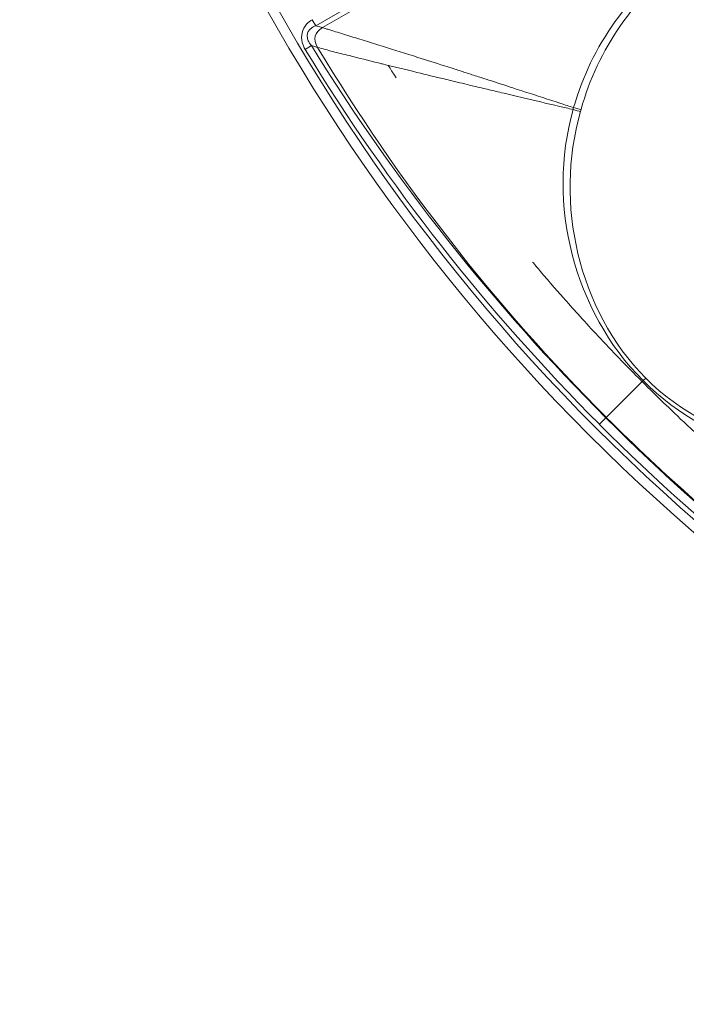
# Model space of a CAD drawing. Header units: inches. Extents: x 2.7 to 14.9, y -4.2 to 15.2.
# Tile 6 of 53: x 10.3 to 11.1, y -4.2 to -3.1. Entities that reach past the tile are written whole.
import ezdxf

# ---------------------------------------------------------------- set-up
doc = ezdxf.new("R2010")
doc.units = ezdxf.units.IN
doc.header["$MEASUREMENT"] = 0
doc.layers.add('Visible (ANSI)', color=7, linetype='Continuous', lineweight=18)
doc.layers.add('Visible Narrow (ANSI)', color=7, linetype='Continuous', lineweight=18)

msp = doc.modelspace()

# ---------------------------------------------------------------- linework, layer by layer
at = {"layer": 'Visible (ANSI)'}
msp.add_line((10.7201, -3.1069), (10.7201, -3.1069), dxfattribs=at)
msp.add_circle((12.5948, -1.9226), 2.3248, dxfattribs=at)
msp.add_open_spline([(10.6242, -3.0773), (10.6222, -3.0781), (10.6202, -3.0792), (10.6186, -3.0805), (10.6175, -3.0814), (10.6165, -3.0824), (10.6158, -3.0835), (10.6154, -3.0841), (10.6151, -3.0846), (10.6149, -3.0852), (10.6143, -3.0864), (10.614, -3.0877), (10.614, -3.089), (10.614, -3.0894), (10.614, -3.0899), (10.614, -3.0903), (10.6141, -3.092), (10.6146, -3.0936), (10.6152, -3.0952), (10.6162, -3.0973), (10.6175, -3.0993), (10.619, -3.1011)], degree=3, knots=[0, 0, 0, 0, 0.2187, 0.2187, 0.2187, 0.356077, 0.356077, 0.356077, 0.420014, 0.420014, 0.420014, 0.550507, 0.550507, 0.550507, 0.593118, 0.593118, 0.593118, 0.761778, 0.761778, 0.761778, 1, 1, 1, 1], dxfattribs=at)
msp.add_open_spline([(10.619, -3.1011), (10.7188, -3.2624), (10.8371, -3.412), (10.9714, -3.5461)], degree=3, dxfattribs=at)
at = {"layer": 'Visible Narrow (ANSI)'}
for p, q in [((11.2888, -2.6936), (10.6242, -3.0773)), ((11.2883, -2.7008), (10.6321, -3.0796)), ((10.62, -3.0701), (10.6242, -3.0773)), ((10.6242, -3.0773), (10.6321, -3.0796)), ((10.6116, -3.1056), (10.619, -3.1011)), ((10.6264, -3.1032), (10.619, -3.1011)), ((11.0158, -3.5017), (10.9718, -3.5456)), ((11.0189, -3.4986), (11.0158, -3.5017)), ((10.9635, -3.5539), (10.9714, -3.5461)), ((10.9714, -3.5461), (10.9718, -3.5456))]:
    msp.add_line(p, q, dxfattribs=at)
for radius in [2.3248, 2.313]:
    msp.add_circle((12.5948, -1.9226), radius, dxfattribs=at)
for radius, start, end in [(2.0128, 215.8478, 215.8584), (2.1211, 217.9525, 217.9561)]:
    msp.add_arc((12.5948, -1.9226), radius, start, end, dxfattribs=at)
for centre, major_axis, ratio, start_param, end_param in [((12.2492, -2.1138), (-1.14, 1.8273), 0.888933, 1.55902, 1.824827), ((11.6897, -2.6237), (-0.999, 1.2898), 0.705125, 1.403307, 1.749088), ((10.933, -3.1761), (-0.0073, -0.0261), 0.022097, 4.68356, 4.771489), ((10.931, -3.1773), (0.0114, -0.0032), 0.007055, 0.543081, 1.484395), ((10.9317, -3.1748), (0.0114, -0.0032), 0.010534, 4.799141, 5.740511), ((10.9325, -3.1693), (0.0272, 0.1002), 0.104668, 4.633337, 4.657456), ((12.3595, -2.4596), (1.8366, -0.932), 0.838051, 4.33984, 4.619699)]:
    msp.add_ellipse(centre, major_axis=major_axis, ratio=ratio, start_param=start_param, end_param=end_param, dxfattribs=at)
for points, knots in [([(10.9327, -3.1752), (10.9537, -3.1013), (11, -3.0365), (11.1259, -2.9493), (11.2028, -2.929), (11.2793, -2.9355)], [0, 0, 0, 0, 0.5, 0.5, 0.9999682, 0.9999682, 0.9999682, 0.9999682]), ([(11.0671, -2.9986), (11.0671, -2.9986), (11.0671, -2.9986), (11.0058, -3.0414), (10.9615, -3.1054), (10.9415, -3.1776)], [0.4999932, 0.4999932, 0.4999932, 0.4999932, 0.5, 0.5, 0.9999859, 0.9999859, 0.9999859, 0.9999859]), ([(10.6116, -3.1056), (10.61, -3.103), (10.6088, -3.1001), (10.608, -3.0972), (10.6061, -3.0896), (10.608, -3.0812), (10.6133, -3.0754), (10.6152, -3.0733), (10.6175, -3.0715), (10.62, -3.0701)], [0, 0, 0, 0, 0.222086, 0.222086, 0.222086, 0.791222, 0.791222, 0.791222, 1, 1, 1, 1]), ([(10.6321, -3.0796), (10.6336, -3.0801), (10.635, -3.0805), (10.6365, -3.0809), (10.638, -3.0814), (10.6395, -3.0818), (10.6411, -3.0823), (10.6426, -3.0828), (10.6441, -3.0833), (10.6457, -3.0837), (10.6487, -3.0847), (10.6519, -3.0857), (10.6552, -3.0867), (10.6583, -3.0877), (10.6615, -3.0887), (10.6649, -3.0897), (10.6711, -3.0917), (10.6777, -3.0937), (10.6848, -3.0959), (10.6912, -3.0979), (10.698, -3.1), (10.7051, -3.1022), (10.7179, -3.1062), (10.7317, -3.1105), (10.7465, -3.1152), (10.7566, -3.1184), (10.7671, -3.1217), (10.7781, -3.1253), (10.7818, -3.1264), (10.7852, -3.1276), (10.7885, -3.1286), (10.7938, -3.1303), (10.7986, -3.1318), (10.8033, -3.1333), (10.8085, -3.135), (10.8136, -3.1367), (10.819, -3.1384), (10.823, -3.1397), (10.8271, -3.141), (10.8311, -3.1423), (10.8402, -3.1452), (10.8492, -3.1481), (10.8581, -3.151), (10.8634, -3.1528), (10.8687, -3.1545), (10.874, -3.1562), (10.8887, -3.1609), (10.9031, -3.1656), (10.9172, -3.1702), (10.9224, -3.1719), (10.9276, -3.1736), (10.9327, -3.1752)], [0, 0, 0, 0, 0.023401, 0.023401, 0.023401, 0.046234, 0.046234, 0.046234, 0.068294, 0.068294, 0.068294, 0.110389, 0.110389, 0.110389, 0.150174, 0.150174, 0.150174, 0.224172, 0.224172, 0.224172, 0.2923, 0.2923, 0.2923, 0.41566, 0.41566, 0.41566, 0.5, 0.5, 0.5, 0.528575, 0.528575, 0.528575, 0.574057, 0.574057, 0.574057, 0.625, 0.625, 0.625, 0.663301, 0.663301, 0.663301, 0.75, 0.75, 0.75, 0.802033, 0.802033, 0.802033, 0.946866, 0.946866, 0.946866, 1, 1, 1, 1]), ([(10.6264, -3.1032), (10.6322, -3.1048), (10.6384, -3.1065), (10.6447, -3.1082), (10.6511, -3.1098), (10.6575, -3.1115), (10.6641, -3.1131), (10.6756, -3.116), (10.6874, -3.1188), (10.6994, -3.1218), (10.701, -3.1222), (10.7025, -3.1226), (10.7041, -3.123), (10.7177, -3.1264), (10.7315, -3.1297), (10.7453, -3.1331), (10.7561, -3.1357), (10.767, -3.1384), (10.7779, -3.141), (10.7812, -3.1418), (10.7842, -3.1425), (10.7871, -3.1432), (10.7959, -3.1453), (10.8031, -3.1471), (10.8113, -3.149), (10.8171, -3.1504), (10.8232, -3.1518), (10.8294, -3.1533), (10.8349, -3.1546), (10.8406, -3.156), (10.8465, -3.1574), (10.8548, -3.1593), (10.8633, -3.1613), (10.8723, -3.1634), (10.8859, -3.1667), (10.9004, -3.1701), (10.9157, -3.1737), (10.921, -3.1749), (10.9265, -3.1762), (10.932, -3.1775)], [0.0000032, 0.0000032, 0.0000032, 0.0000032, 0.0665698, 0.0665698, 0.0665698, 0.1330368, 0.1330368, 0.1330368, 0.25, 0.25, 0.25, 0.2655236, 0.2655236, 0.2655236, 0.3973685, 0.3973685, 0.3973685, 0.5, 0.5, 0.5, 0.5309584, 0.5309584, 0.5309584, 0.625, 0.625, 0.625, 0.6914262, 0.6914262, 0.6914262, 0.75, 0.75, 0.75, 0.8318059, 0.8318059, 0.8318059, 0.956511, 0.956511, 0.956511, 0.9999961, 0.9999961, 0.9999961, 0.9999961]), ([(10.7107, -3.1246), (10.7124, -3.1273), (10.7138, -3.1294), (10.7149, -3.1311), (10.7153, -3.1318), (10.7154, -3.1319), (10.7157, -3.1324), (10.716, -3.1328), (10.7165, -3.1336), (10.7177, -3.1354), (10.7186, -3.1368), (10.7195, -3.1381), (10.7204, -3.1395)], [0.33102927, 0.33102927, 0.33102927, 0.33102927, 0.3359375, 0.3359375, 0.3359375, 0.33789062, 0.33789062, 0.33789062, 0.33984375, 0.33984375, 0.33984375, 0.34137236, 0.34137236, 0.34137236, 0.34137236]), ([(11.0158, -3.5017), (10.974, -3.4599), (10.9456, -3.407), (10.9163, -3.2945), (10.9163, -3.2344), (10.932, -3.1775)], [0, 0, 0, 0, 0.5, 0.5, 1, 1, 1, 1]), ([(10.9408, -3.18), (10.9251, -3.2356), (10.9246, -3.2943), (10.9511, -3.405), (10.978, -3.4577), (11.0189, -3.4986)], [0, 0, 0, 0, 0.5, 0.5, 1, 1, 1, 1]), ([(10.8836, -3.3599), (10.8848, -3.3613), (10.8859, -3.3626), (10.8868, -3.3637), (10.8877, -3.3647), (10.8878, -3.3648), (10.8878, -3.3649), (10.889, -3.3663), (10.8997, -3.3792), (10.9205, -3.4027), (10.9309, -3.4145), (10.9439, -3.4289), (10.9596, -3.4459), (10.97, -3.457), (10.9816, -3.4692), (10.9945, -3.4825), (11.0012, -3.4893), (11.0085, -3.4968), (11.0144, -3.5026), (11.0166, -3.5048), (11.0177, -3.5059), (11.0177, -3.5059), (11.0185, -3.5067), (11.0234, -3.5116), (11.0326, -3.5206), (11.0449, -3.5326), (11.0648, -3.5519), (11.0931, -3.5775), (11.1111, -3.5939), (11.1324, -3.6128), (11.1576, -3.634)], [0.4316101, 0.4316101, 0.4316101, 0.4316101, 0.4335937, 0.4335937, 0.4335937, 0.4355469, 0.4355469, 0.4355469, 0.4658203, 0.4658203, 0.4658203, 0.480957, 0.480957, 0.480957, 0.4909362, 0.4909362, 0.4909362, 0.4960937, 0.4960937, 0.4960937, 0.4980469, 0.4980469, 0.4980469, 0.5523572, 0.5523572, 0.5523572, 0.625, 0.625, 0.625, 0.6712296, 0.6712296, 0.6712296, 0.6712296]), ([(11.0158, -3.5017), (11.0576, -3.5435), (11.1104, -3.5718), (11.2229, -3.6011), (11.283, -3.6011), (11.3399, -3.5854)], [0, 0, 0, 0, 0.5, 0.5, 1, 1, 1, 1]), ([(11.3374, -3.5767), (11.2819, -3.5923), (11.2232, -3.5928), (11.1125, -3.5663), (11.0598, -3.5395), (11.0189, -3.4986)], [0, 0, 0, 0, 0.5, 0.5, 1, 1, 1, 1]), ([(10.9718, -3.5456), (11.006, -3.5798), (11.0766, -3.646), (11.1884, -3.7385), (11.3012, -3.8202), (11.3778, -3.8691), (11.4143, -3.891)], [0, 0, 0, 0, 0.2577886, 0.5155772, 0.7733658, 0.9999993, 0.9999993, 0.9999993, 0.9999993])]:
    msp.add_open_spline(points, degree=3, knots=knots, dxfattribs=at)
for points in [[(10.6321, -3.0796), (10.6229, -3.085), (10.6207, -3.0936), (10.6264, -3.1032)], [(10.9204, -3.2787), (10.9204, -3.2787), (10.9203, -3.2786), (10.9203, -3.2786)], [(10.9234, -3.3134), (10.9235, -3.3134), (10.9235, -3.3135), (10.9235, -3.3135)], [(10.951, -3.4073), (10.9509, -3.4072), (10.9507, -3.4071), (10.9506, -3.4069)], [(10.9714, -3.5461), (11.1052, -3.6804), (11.255, -3.7986), (11.4163, -3.8985)]]:
    msp.add_open_spline(points, degree=3, dxfattribs=at)

doc.saveas('drawing.dxf')
